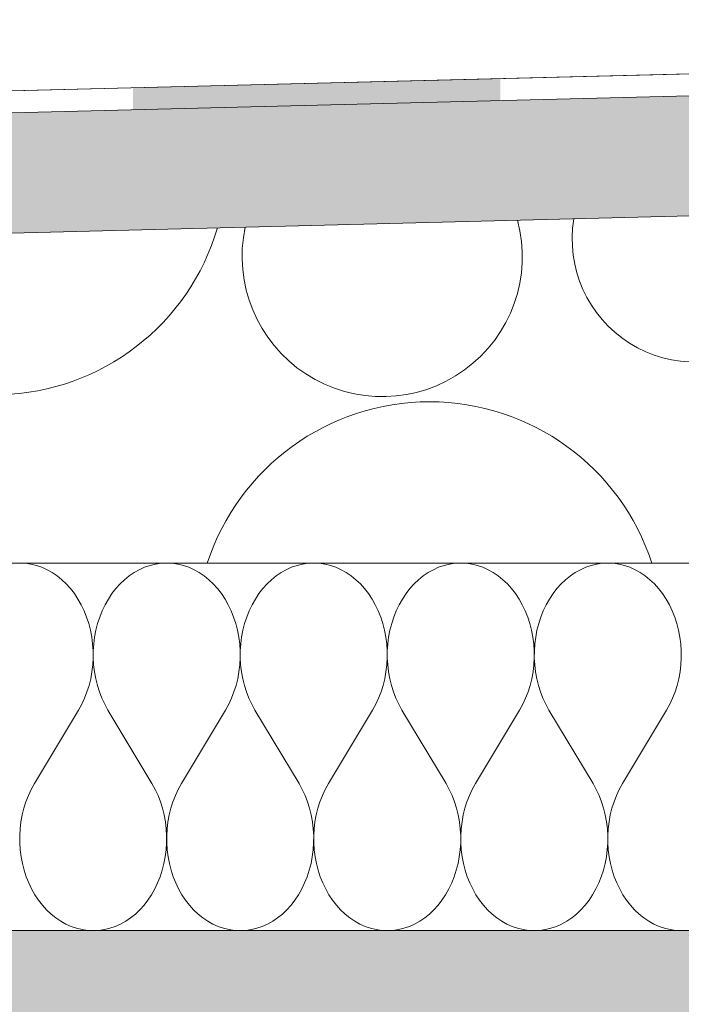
# Model space of a CAD drawing. Header units: millimetres. Extents: x 119219 to 750800, y -8933 to 168688.
# Tile 91 of 115: x 525254 to 525524, y 4120 to 4522. Entities that reach past the tile are written whole.
import ezdxf

# ---------------------------------------------------------------- set-up
doc = ezdxf.new("R2010")
doc.units = ezdxf.units.MM
doc.header["$MEASUREMENT"] = 0
doc.linetypes.add('Wipeout_Contour', pattern=[1000, 0, -1000])
doc.layers.add('0_Ном._пера__1', color=7, linetype='Continuous', lineweight=0)
doc.layers.add('0_Ном._пера__120', color=7, linetype='Continuous', lineweight=0)

# ---------------------------------------------------------------- blocks, each defined once
blk = doc.blocks.new('*X8')
at = {"layer": '0_Ном._пера__1', "color": 7, "linetype": 'Continuous', "lineweight": 0}
for centre, radius, start, end in [((525401.99, 4425.09), 57.18, 167.9062, 14.9752), ((525529.65, 4432.18), 50.15, 170.5194, 12.362), ((525243.93, 4463.3), 94.62, 199.1597, 343.7217), ((525421.32, 4270.4), 95.41, 18.0755, 161.9245)]:
    blk.add_arc(centre, radius, start, end, dxfattribs=at)
blk = doc.blocks.new('Штриховка_2_1', base_point=(0, 0))
at = {"color": 254, "linetype": 'Wipeout_Contour', "lineweight": 0, "ltscale": 3637820.771207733}
blk.add_wipeout([(521038.4, 4050), (521038.4, 4300), (526118.87, 4300), (526118.87, 4456.5), (521089.08, 4330), (511148.7, 4080), (511148.7, 4050)], dxfattribs=at)
at = {"layer": '0_Ном._пера__1', "color": 7, "linetype": 'Continuous', "lineweight": 0, "flags": 128}
blk.add_lwpolyline([(521038.4, 4050), (511148.7, 4050), (511148.7, 4080), (521089.08, 4330), (526118.87, 4456.5), (526118.87, 4300), (521038.4, 4300)], close=True, dxfattribs=at)
at = {"layer": '0_Ном._пера__1', "color": 7, "linetype": 'Continuous', "lineweight": 0}
blk.add_blockref('*X8', (0, 0), dxfattribs=at)
blk = doc.blocks.new('*X10')
at = {"layer": '0_Ном._пера__1', "linetype": 'Continuous', "lineweight": 0, "true_color": 0x000000}
blk.add_hatch(color=18, dxfattribs=at).paths.add_polyline_path([(525300.22, 4493.98), (525300.22, 4484.92), (525450.22, 4488.7), (525450.22, 4497.74)])
blk = doc.blocks.new('Штриховка_3_1', base_point=(0, 0))
at = {"color": 254, "linetype": 'Wipeout_Contour', "lineweight": 0, "ltscale": 2074607.159705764}
blk.add_wipeout([(526118.87, 4505.51), (526118.8, 4514.51), (511148.7, 4139.02), (511148.7, 4129.01)], dxfattribs=at)
at = {"layer": '0_Ном._пера__1', "color": 7, "linetype": 'Continuous', "lineweight": 0, "flags": 128}
blk.add_lwpolyline([(526118.87, 4505.51), (511148.7, 4129.01), (511148.7, 4139.02), (526118.8, 4514.51)], close=True, dxfattribs=at)
at = {"layer": '0_Ном._пера__1', "color": 7, "linetype": 'Continuous', "lineweight": 0}
blk.add_blockref('*X10', (0, 0), dxfattribs=at)
blk = doc.blocks.new('*X12')
at = {"layer": '0_Ном._пера__120', "color": 7, "linetype": 'Continuous', "lineweight": 0}
for p, q in [((525256.33, 4299.89), (525254.04, 4300)), ((525258.6, 4299.57), (525256.33, 4299.89)), ((525260.85, 4299.02), (525258.6, 4299.57)), ((525263.06, 4298.27), (525260.85, 4299.02)), ((525307.23, 4299.02), (525305.02, 4298.27)), ((525309.48, 4299.57), (525307.23, 4299.02)), ((525311.75, 4299.89), (525309.48, 4299.57)), ((525314.04, 4300), (525311.75, 4299.89)), ((525316.33, 4299.89), (525314.04, 4300)), ((525318.6, 4299.57), (525316.33, 4299.89)), ((525320.85, 4299.02), (525318.6, 4299.57)), ((525323.06, 4298.27), (525320.85, 4299.02)), ((525367.23, 4299.02), (525365.02, 4298.27)), ((525369.48, 4299.57), (525367.23, 4299.02)), ((525371.75, 4299.89), (525369.48, 4299.57)), ((525374.04, 4300), (525371.75, 4299.89)), ((525376.33, 4299.89), (525374.04, 4300)), ((525378.6, 4299.57), (525376.33, 4299.89)), ((525380.85, 4299.02), (525378.6, 4299.57)), ((525383.06, 4298.27), (525380.85, 4299.02)), ((525427.23, 4299.02), (525425.02, 4298.27)), ((525429.48, 4299.57), (525427.23, 4299.02)), ((525431.75, 4299.89), (525429.48, 4299.57)), ((525434.04, 4300), (525431.75, 4299.89)), ((525436.33, 4299.89), (525434.04, 4300)), ((525438.6, 4299.57), (525436.33, 4299.89)), ((525440.85, 4299.02), (525438.6, 4299.57)), ((525443.06, 4298.27), (525440.85, 4299.02)), ((525487.23, 4299.02), (525485.02, 4298.27)), ((525489.48, 4299.57), (525487.23, 4299.02)), ((525491.75, 4299.89), (525489.48, 4299.57)), ((525494.04, 4300), (525491.75, 4299.89)), ((525496.33, 4299.89), (525494.04, 4300)), ((525498.6, 4299.57), (525496.33, 4299.89)), ((525500.85, 4299.02), (525498.6, 4299.57)), ((525503.06, 4298.27), (525500.85, 4299.02)), ((525265.22, 4297.3), (525263.06, 4298.27)), ((525267.31, 4296.14), (525265.22, 4297.3)), ((525269.32, 4294.77), (525267.31, 4296.14)), ((525300.77, 4296.14), (525298.76, 4294.77)), ((525302.86, 4297.3), (525300.77, 4296.14)), ((525305.02, 4298.27), (525302.86, 4297.3)), ((525325.22, 4297.3), (525323.06, 4298.27)), ((525327.31, 4296.14), (525325.22, 4297.3)), ((525329.32, 4294.77), (525327.31, 4296.14)), ((525360.77, 4296.14), (525358.76, 4294.77)), ((525362.86, 4297.3), (525360.77, 4296.14)), ((525365.02, 4298.27), (525362.86, 4297.3)), ((525385.22, 4297.3), (525383.06, 4298.27)), ((525387.31, 4296.14), (525385.22, 4297.3)), ((525389.32, 4294.77), (525387.31, 4296.14)), ((525420.77, 4296.14), (525418.76, 4294.77)), ((525422.86, 4297.3), (525420.77, 4296.14)), ((525425.02, 4298.27), (525422.86, 4297.3)), ((525445.22, 4297.3), (525443.06, 4298.27)), ((525447.31, 4296.14), (525445.22, 4297.3)), ((525449.32, 4294.77), (525447.31, 4296.14)), ((525480.77, 4296.14), (525478.76, 4294.77)), ((525482.86, 4297.3), (525480.77, 4296.14)), ((525485.02, 4298.27), (525482.86, 4297.3)), ((525505.22, 4297.3), (525503.06, 4298.27)), ((525507.31, 4296.14), (525505.22, 4297.3)), ((525509.32, 4294.77), (525507.31, 4296.14)), ((525271.25, 4293.22), (525269.32, 4294.77)), ((525273.07, 4291.49), (525271.25, 4293.22)), ((525274.78, 4289.59), (525273.07, 4291.49)), ((525295.01, 4291.49), (525293.29, 4289.59)), ((525296.83, 4293.22), (525295.01, 4291.49)), ((525298.76, 4294.77), (525296.83, 4293.22)), ((525331.25, 4293.22), (525329.32, 4294.77)), ((525333.07, 4291.49), (525331.25, 4293.22)), ((525334.78, 4289.59), (525333.07, 4291.49)), ((525355.01, 4291.49), (525353.29, 4289.59)), ((525356.83, 4293.22), (525355.01, 4291.49)), ((525358.76, 4294.77), (525356.83, 4293.22)), ((525391.25, 4293.22), (525389.32, 4294.77)), ((525393.07, 4291.49), (525391.25, 4293.22)), ((525394.78, 4289.59), (525393.07, 4291.49)), ((525415.01, 4291.49), (525413.29, 4289.59)), ((525416.83, 4293.22), (525415.01, 4291.49)), ((525418.76, 4294.77), (525416.83, 4293.22)), ((525451.25, 4293.22), (525449.32, 4294.77)), ((525453.07, 4291.49), (525451.25, 4293.22)), ((525454.78, 4289.59), (525453.07, 4291.49)), ((525475.01, 4291.49), (525473.29, 4289.59)), ((525476.83, 4293.22), (525475.01, 4291.49)), ((525478.76, 4294.77), (525476.83, 4293.22)), ((525511.25, 4293.22), (525509.32, 4294.77)), ((525513.07, 4291.49), (525511.25, 4293.22)), ((525514.78, 4289.59), (525513.07, 4291.49)), ((525276.38, 4287.53), (525274.78, 4289.59)), ((525277.84, 4285.33), (525276.38, 4287.53)), ((525291.7, 4287.53), (525290.24, 4285.33)), ((525293.29, 4289.59), (525291.7, 4287.53)), ((525336.38, 4287.53), (525334.78, 4289.59)), ((525337.84, 4285.33), (525336.38, 4287.53)), ((525351.7, 4287.53), (525350.24, 4285.33)), ((525353.29, 4289.59), (525351.7, 4287.53)), ((525396.38, 4287.53), (525394.78, 4289.59)), ((525397.84, 4285.33), (525396.38, 4287.53)), ((525411.7, 4287.53), (525410.24, 4285.33)), ((525413.29, 4289.59), (525411.7, 4287.53)), ((525456.38, 4287.53), (525454.78, 4289.59)), ((525457.84, 4285.33), (525456.38, 4287.53)), ((525471.7, 4287.53), (525470.24, 4285.33)), ((525473.29, 4289.59), (525471.7, 4287.53)), ((525516.38, 4287.53), (525514.78, 4289.59)), ((525517.84, 4285.33), (525516.38, 4287.53)), ((525279.16, 4283), (525277.84, 4285.33)), ((525280.34, 4280.54), (525279.16, 4283)), ((525288.92, 4283), (525287.74, 4280.54)), ((525290.24, 4285.33), (525288.92, 4283)), ((525339.16, 4283), (525337.84, 4285.33)), ((525340.34, 4280.54), (525339.16, 4283)), ((525348.92, 4283), (525347.74, 4280.54)), ((525350.24, 4285.33), (525348.92, 4283)), ((525399.16, 4283), (525397.84, 4285.33)), ((525400.34, 4280.54), (525399.16, 4283)), ((525408.92, 4283), (525407.74, 4280.54)), ((525410.24, 4285.33), (525408.92, 4283)), ((525459.16, 4283), (525457.84, 4285.33)), ((525460.34, 4280.54), (525459.16, 4283)), ((525468.92, 4283), (525467.74, 4280.54)), ((525470.24, 4285.33), (525468.92, 4283)), ((525519.16, 4283), (525517.84, 4285.33)), ((525520.34, 4280.54), (525519.16, 4283)), ((525281.36, 4277.98), (525280.34, 4280.54)), ((525287.74, 4280.54), (525286.71, 4277.98)), ((525341.36, 4277.98), (525340.34, 4280.54)), ((525347.74, 4280.54), (525346.71, 4277.98)), ((525401.36, 4277.98), (525400.34, 4280.54)), ((525407.74, 4280.54), (525406.71, 4277.98)), ((525461.36, 4277.98), (525460.34, 4280.54)), ((525467.74, 4280.54), (525466.71, 4277.98)), ((525521.36, 4277.98), (525520.34, 4280.54)), ((525282.23, 4275.33), (525281.36, 4277.98)), ((525282.93, 4272.6), (525282.23, 4275.33)), ((525285.85, 4275.33), (525285.15, 4272.6)), ((525286.71, 4277.98), (525285.85, 4275.33)), ((525342.23, 4275.33), (525341.36, 4277.98)), ((525342.93, 4272.6), (525342.23, 4275.33)), ((525345.85, 4275.33), (525345.15, 4272.6)), ((525346.71, 4277.98), (525345.85, 4275.33)), ((525402.23, 4275.33), (525401.36, 4277.98)), ((525402.93, 4272.6), (525402.23, 4275.33)), ((525405.85, 4275.33), (525405.15, 4272.6)), ((525406.71, 4277.98), (525405.85, 4275.33)), ((525462.23, 4275.33), (525461.36, 4277.98)), ((525462.93, 4272.6), (525462.23, 4275.33)), ((525465.85, 4275.33), (525465.15, 4272.6)), ((525466.71, 4277.98), (525465.85, 4275.33)), ((525522.23, 4275.33), (525521.36, 4277.98)), ((525522.93, 4272.6), (525522.23, 4275.33)), ((525283.46, 4269.82), (525282.93, 4272.6)), ((525285.15, 4272.6), (525284.62, 4269.82)), ((525343.46, 4269.82), (525342.93, 4272.6)), ((525345.15, 4272.6), (525344.62, 4269.82)), ((525403.46, 4269.82), (525402.93, 4272.6)), ((525405.15, 4272.6), (525404.62, 4269.82)), ((525463.46, 4269.82), (525462.93, 4272.6)), ((525465.15, 4272.6), (525464.62, 4269.82)), ((525523.46, 4269.82), (525522.93, 4272.6)), ((525283.82, 4266.99), (525283.46, 4269.82)), ((525284.01, 4264.14), (525283.82, 4266.99)), ((525284.26, 4266.99), (525284.07, 4264.14)), ((525284.62, 4269.82), (525284.26, 4266.99)), ((525343.82, 4266.99), (525343.46, 4269.82)), ((525344.01, 4264.14), (525343.82, 4266.99)), ((525344.26, 4266.99), (525344.07, 4264.14)), ((525344.62, 4269.82), (525344.26, 4266.99)), ((525403.82, 4266.99), (525403.46, 4269.82)), ((525404.01, 4264.14), (525403.82, 4266.99)), ((525404.26, 4266.99), (525404.07, 4264.14)), ((525404.62, 4269.82), (525404.26, 4266.99)), ((525463.82, 4266.99), (525463.46, 4269.82)), ((525464.01, 4264.14), (525463.82, 4266.99)), ((525464.26, 4266.99), (525464.07, 4264.14)), ((525464.62, 4269.82), (525464.26, 4266.99)), ((525523.82, 4266.99), (525523.46, 4269.82)), ((525524.01, 4264.14), (525523.82, 4266.99)), ((525284.02, 4261.28), (525284.01, 4264.14)), ((525284.07, 4264.14), (525284.06, 4261.28)), ((525344.02, 4261.28), (525344.01, 4264.14)), ((525344.07, 4264.14), (525344.06, 4261.28)), ((525404.02, 4261.28), (525404.01, 4264.14)), ((525404.07, 4264.14), (525404.06, 4261.28)), ((525464.02, 4261.28), (525464.01, 4264.14)), ((525464.07, 4264.14), (525464.06, 4261.28)), ((525524.02, 4261.28), (525524.01, 4264.14)), ((525283.86, 4258.42), (525284.02, 4261.28)), ((525284.06, 4261.28), (525284.22, 4258.42)), ((525343.86, 4258.42), (525344.02, 4261.28)), ((525344.06, 4261.28), (525344.22, 4258.42)), ((525403.86, 4258.42), (525404.02, 4261.28)), ((525404.06, 4261.28), (525404.22, 4258.42)), ((525463.86, 4258.42), (525464.02, 4261.28)), ((525464.06, 4261.28), (525464.22, 4258.42)), ((525523.86, 4258.42), (525524.02, 4261.28)), ((525283.02, 4252.8), (525283.53, 4255.59)), ((525283.53, 4255.59), (525283.86, 4258.42)), ((525284.22, 4258.42), (525284.55, 4255.59)), ((525284.55, 4255.59), (525285.06, 4252.8)), ((525343.02, 4252.8), (525343.53, 4255.59)), ((525343.53, 4255.59), (525343.86, 4258.42)), ((525344.22, 4258.42), (525344.55, 4255.59)), ((525344.55, 4255.59), (525345.06, 4252.8)), ((525403.02, 4252.8), (525403.53, 4255.59)), ((525403.53, 4255.59), (525403.86, 4258.42)), ((525404.22, 4258.42), (525404.55, 4255.59)), ((525404.55, 4255.59), (525405.06, 4252.8)), ((525463.02, 4252.8), (525463.53, 4255.59)), ((525463.53, 4255.59), (525463.86, 4258.42)), ((525464.22, 4258.42), (525464.55, 4255.59)), ((525464.55, 4255.59), (525465.06, 4252.8)), ((525523.02, 4252.8), (525523.53, 4255.59)), ((525523.53, 4255.59), (525523.86, 4258.42)), ((525282.34, 4250.06), (525283.02, 4252.8)), ((525285.06, 4252.8), (525285.74, 4250.06)), ((525342.34, 4250.06), (525343.02, 4252.8)), ((525345.06, 4252.8), (525345.74, 4250.06)), ((525402.34, 4250.06), (525403.02, 4252.8)), ((525405.06, 4252.8), (525405.74, 4250.06)), ((525462.34, 4250.06), (525463.02, 4252.8)), ((525465.06, 4252.8), (525465.74, 4250.06)), ((525522.34, 4250.06), (525523.02, 4252.8)), ((525280.5, 4244.83), (525281.5, 4247.4)), ((525281.5, 4247.4), (525282.34, 4250.06)), ((525285.74, 4250.06), (525286.58, 4247.4)), ((525286.58, 4247.4), (525287.58, 4244.83)), ((525340.5, 4244.83), (525341.5, 4247.4)), ((525341.5, 4247.4), (525342.34, 4250.06)), ((525345.74, 4250.06), (525346.58, 4247.4)), ((525346.58, 4247.4), (525347.58, 4244.83)), ((525400.5, 4244.83), (525401.5, 4247.4)), ((525401.5, 4247.4), (525402.34, 4250.06)), ((525405.74, 4250.06), (525406.58, 4247.4)), ((525406.58, 4247.4), (525407.58, 4244.83)), ((525460.5, 4244.83), (525461.5, 4247.4)), ((525461.5, 4247.4), (525462.34, 4250.06)), ((525465.74, 4250.06), (525466.58, 4247.4)), ((525466.58, 4247.4), (525467.58, 4244.83)), ((525520.5, 4244.83), (525521.5, 4247.4)), ((525521.5, 4247.4), (525522.34, 4250.06)), ((525279.34, 4242.36), (525280.5, 4244.83)), ((525287.58, 4244.83), (525288.74, 4242.36)), ((525339.34, 4242.36), (525340.5, 4244.83)), ((525347.58, 4244.83), (525348.74, 4242.36)), ((525399.34, 4242.36), (525400.5, 4244.83)), ((525407.58, 4244.83), (525408.74, 4242.36)), ((525459.34, 4242.36), (525460.5, 4244.83)), ((525467.58, 4244.83), (525468.74, 4242.36)), ((525519.34, 4242.36), (525520.5, 4244.83)), ((525260.04, 4210), (525278.04, 4240)), ((525278.04, 4240), (525279.34, 4242.36)), ((525288.74, 4242.36), (525290.04, 4240)), ((525308.04, 4210), (525290.04, 4240)), ((525320.04, 4210), (525338.04, 4240)), ((525338.04, 4240), (525339.34, 4242.36)), ((525348.74, 4242.36), (525350.04, 4240)), ((525368.04, 4210), (525350.04, 4240)), ((525380.04, 4210), (525398.04, 4240)), ((525398.04, 4240), (525399.34, 4242.36)), ((525408.74, 4242.36), (525410.04, 4240)), ((525428.04, 4210), (525410.04, 4240)), ((525440.04, 4210), (525458.04, 4240)), ((525458.04, 4240), (525459.34, 4242.36)), ((525468.74, 4242.36), (525470.04, 4240)), ((525488.04, 4210), (525470.04, 4240)), ((525500.04, 4210), (525518.04, 4240)), ((525518.04, 4240), (525519.34, 4242.36)), ((525258.74, 4207.65), (525257.58, 4205.18)), ((525260.04, 4210), (525258.74, 4207.65)), ((525309.34, 4207.65), (525308.04, 4210)), ((525310.5, 4205.18), (525309.34, 4207.65)), ((525318.74, 4207.65), (525317.58, 4205.18)), ((525320.04, 4210), (525318.74, 4207.65)), ((525369.34, 4207.65), (525368.04, 4210)), ((525370.5, 4205.18), (525369.34, 4207.65)), ((525378.74, 4207.65), (525377.58, 4205.18)), ((525380.04, 4210), (525378.74, 4207.65)), ((525429.34, 4207.65), (525428.04, 4210)), ((525430.5, 4205.18), (525429.34, 4207.65)), ((525438.74, 4207.65), (525437.58, 4205.18)), ((525440.04, 4210), (525438.74, 4207.65)), ((525489.34, 4207.65), (525488.04, 4210)), ((525490.5, 4205.18), (525489.34, 4207.65)), ((525498.74, 4207.65), (525497.58, 4205.18)), ((525500.04, 4210), (525498.74, 4207.65)), ((525256.58, 4202.6), (525255.74, 4199.94)), ((525257.58, 4205.18), (525256.58, 4202.6)), ((525311.5, 4202.6), (525310.5, 4205.18)), ((525312.34, 4199.94), (525311.5, 4202.6)), ((525316.58, 4202.6), (525315.74, 4199.94)), ((525317.58, 4205.18), (525316.58, 4202.6)), ((525371.5, 4202.6), (525370.5, 4205.18)), ((525372.34, 4199.94), (525371.5, 4202.6)), ((525376.58, 4202.6), (525375.74, 4199.94)), ((525377.58, 4205.18), (525376.58, 4202.6)), ((525431.5, 4202.6), (525430.5, 4205.18)), ((525432.34, 4199.94), (525431.5, 4202.6)), ((525436.58, 4202.6), (525435.74, 4199.94)), ((525437.58, 4205.18), (525436.58, 4202.6)), ((525491.5, 4202.6), (525490.5, 4205.18)), ((525492.34, 4199.94), (525491.5, 4202.6)), ((525496.58, 4202.6), (525495.74, 4199.94)), ((525497.58, 4205.18), (525496.58, 4202.6)), ((525255.74, 4199.94), (525255.06, 4197.21)), ((525313.02, 4197.21), (525312.34, 4199.94)), ((525315.74, 4199.94), (525315.06, 4197.21)), ((525373.02, 4197.21), (525372.34, 4199.94)), ((525375.74, 4199.94), (525375.06, 4197.21)), ((525433.02, 4197.21), (525432.34, 4199.94)), ((525435.74, 4199.94), (525435.06, 4197.21)), ((525493.02, 4197.21), (525492.34, 4199.94)), ((525495.74, 4199.94), (525495.06, 4197.21)), ((525255.06, 4197.21), (525254.55, 4194.41)), ((525313.53, 4194.41), (525313.02, 4197.21)), ((525315.06, 4197.21), (525314.55, 4194.41)), ((525373.53, 4194.41), (525373.02, 4197.21)), ((525375.06, 4197.21), (525374.55, 4194.41)), ((525433.53, 4194.41), (525433.02, 4197.21)), ((525435.06, 4197.21), (525434.55, 4194.41)), ((525493.53, 4194.41), (525493.02, 4197.21)), ((525495.06, 4197.21), (525494.55, 4194.41)), ((525254.22, 4191.58), (525254.06, 4188.73)), ((525254.55, 4194.41), (525254.22, 4191.58)), ((525313.86, 4191.58), (525313.53, 4194.41)), ((525314.02, 4188.73), (525313.86, 4191.58)), ((525314.22, 4191.58), (525314.06, 4188.73)), ((525314.55, 4194.41), (525314.22, 4191.58)), ((525373.86, 4191.58), (525373.53, 4194.41)), ((525374.02, 4188.73), (525373.86, 4191.58)), ((525374.22, 4191.58), (525374.06, 4188.73)), ((525374.55, 4194.41), (525374.22, 4191.58)), ((525433.86, 4191.58), (525433.53, 4194.41)), ((525434.02, 4188.73), (525433.86, 4191.58)), ((525434.22, 4191.58), (525434.06, 4188.73)), ((525434.55, 4194.41), (525434.22, 4191.58)), ((525493.86, 4191.58), (525493.53, 4194.41)), ((525494.02, 4188.73), (525493.86, 4191.58)), ((525494.22, 4191.58), (525494.06, 4188.73)), ((525494.55, 4194.41), (525494.22, 4191.58)), ((525254.06, 4188.73), (525254.07, 4185.86)), ((525314.01, 4185.86), (525314.02, 4188.73)), ((525314.06, 4188.73), (525314.07, 4185.86)), ((525374.01, 4185.86), (525374.02, 4188.73)), ((525374.06, 4188.73), (525374.07, 4185.86)), ((525434.01, 4185.86), (525434.02, 4188.73)), ((525434.06, 4188.73), (525434.07, 4185.86)), ((525494.01, 4185.86), (525494.02, 4188.73)), ((525494.06, 4188.73), (525494.07, 4185.86)), ((525254.07, 4185.86), (525254.26, 4183.01)), ((525254.26, 4183.01), (525254.62, 4180.18)), ((525313.46, 4180.18), (525313.82, 4183.01)), ((525313.82, 4183.01), (525314.01, 4185.86)), ((525314.07, 4185.86), (525314.26, 4183.01)), ((525314.26, 4183.01), (525314.62, 4180.18)), ((525373.46, 4180.18), (525373.82, 4183.01)), ((525373.82, 4183.01), (525374.01, 4185.86)), ((525374.07, 4185.86), (525374.26, 4183.01)), ((525374.26, 4183.01), (525374.62, 4180.18)), ((525433.46, 4180.18), (525433.82, 4183.01)), ((525433.82, 4183.01), (525434.01, 4185.86)), ((525434.07, 4185.86), (525434.26, 4183.01)), ((525434.26, 4183.01), (525434.62, 4180.18)), ((525493.46, 4180.18), (525493.82, 4183.01)), ((525493.82, 4183.01), (525494.01, 4185.86)), ((525494.07, 4185.86), (525494.26, 4183.01)), ((525494.26, 4183.01), (525494.62, 4180.18)), ((525254.62, 4180.18), (525255.15, 4177.4)), ((525312.93, 4177.4), (525313.46, 4180.18)), ((525314.62, 4180.18), (525315.15, 4177.4)), ((525372.93, 4177.4), (525373.46, 4180.18)), ((525374.62, 4180.18), (525375.15, 4177.4)), ((525432.93, 4177.4), (525433.46, 4180.18)), ((525434.62, 4180.18), (525435.15, 4177.4)), ((525492.93, 4177.4), (525493.46, 4180.18)), ((525494.62, 4180.18), (525495.15, 4177.4)), ((525255.15, 4177.4), (525255.85, 4174.67)), ((525255.85, 4174.67), (525256.71, 4172.02)), ((525311.36, 4172.02), (525312.23, 4174.67)), ((525312.23, 4174.67), (525312.93, 4177.4)), ((525315.15, 4177.4), (525315.85, 4174.67)), ((525315.85, 4174.67), (525316.71, 4172.02)), ((525371.36, 4172.02), (525372.23, 4174.67)), ((525372.23, 4174.67), (525372.93, 4177.4)), ((525375.15, 4177.4), (525375.85, 4174.67)), ((525375.85, 4174.67), (525376.71, 4172.02)), ((525431.36, 4172.02), (525432.23, 4174.67)), ((525432.23, 4174.67), (525432.93, 4177.4)), ((525435.15, 4177.4), (525435.85, 4174.67)), ((525435.85, 4174.67), (525436.71, 4172.02)), ((525491.36, 4172.02), (525492.23, 4174.67)), ((525492.23, 4174.67), (525492.93, 4177.4)), ((525495.15, 4177.4), (525495.85, 4174.67)), ((525495.85, 4174.67), (525496.71, 4172.02)), ((525256.71, 4172.02), (525257.74, 4169.46)), ((525310.34, 4169.46), (525311.36, 4172.02)), ((525316.71, 4172.02), (525317.74, 4169.46)), ((525370.34, 4169.46), (525371.36, 4172.02)), ((525376.71, 4172.02), (525377.74, 4169.46)), ((525430.34, 4169.46), (525431.36, 4172.02)), ((525436.71, 4172.02), (525437.74, 4169.46)), ((525490.34, 4169.46), (525491.36, 4172.02)), ((525496.71, 4172.02), (525497.74, 4169.46)), ((525257.74, 4169.46), (525258.92, 4167.01)), ((525258.92, 4167.01), (525260.24, 4164.67)), ((525307.84, 4164.67), (525309.16, 4167.01)), ((525309.16, 4167.01), (525310.34, 4169.46)), ((525317.74, 4169.46), (525318.92, 4167.01)), ((525318.92, 4167.01), (525320.24, 4164.67)), ((525367.84, 4164.67), (525369.16, 4167.01)), ((525369.16, 4167.01), (525370.34, 4169.46)), ((525377.74, 4169.46), (525378.92, 4167.01)), ((525378.92, 4167.01), (525380.24, 4164.67)), ((525427.84, 4164.67), (525429.16, 4167.01)), ((525429.16, 4167.01), (525430.34, 4169.46)), ((525437.74, 4169.46), (525438.92, 4167.01)), ((525438.92, 4167.01), (525440.24, 4164.67)), ((525487.84, 4164.67), (525489.16, 4167.01)), ((525489.16, 4167.01), (525490.34, 4169.46)), ((525497.74, 4169.46), (525498.92, 4167.01)), ((525498.92, 4167.01), (525500.24, 4164.67)), ((525260.24, 4164.67), (525261.7, 4162.47)), ((525261.7, 4162.47), (525263.29, 4160.41)), ((525304.78, 4160.41), (525306.38, 4162.47)), ((525306.38, 4162.47), (525307.84, 4164.67)), ((525320.24, 4164.67), (525321.7, 4162.47)), ((525321.7, 4162.47), (525323.29, 4160.41)), ((525364.78, 4160.41), (525366.38, 4162.47)), ((525366.38, 4162.47), (525367.84, 4164.67)), ((525380.24, 4164.67), (525381.7, 4162.47)), ((525381.7, 4162.47), (525383.29, 4160.41)), ((525424.78, 4160.41), (525426.38, 4162.47)), ((525426.38, 4162.47), (525427.84, 4164.67)), ((525440.24, 4164.67), (525441.7, 4162.47)), ((525441.7, 4162.47), (525443.29, 4160.41)), ((525484.78, 4160.41), (525486.38, 4162.47)), ((525486.38, 4162.47), (525487.84, 4164.67)), ((525500.24, 4164.67), (525501.7, 4162.47)), ((525501.7, 4162.47), (525503.29, 4160.41)), ((525263.29, 4160.41), (525265.01, 4158.51)), ((525265.01, 4158.51), (525266.83, 4156.78)), ((525301.25, 4156.78), (525303.07, 4158.51)), ((525303.07, 4158.51), (525304.78, 4160.41)), ((525323.29, 4160.41), (525325.01, 4158.51)), ((525325.01, 4158.51), (525326.83, 4156.78)), ((525361.25, 4156.78), (525363.07, 4158.51)), ((525363.07, 4158.51), (525364.78, 4160.41)), ((525383.29, 4160.41), (525385.01, 4158.51)), ((525385.01, 4158.51), (525386.83, 4156.78)), ((525421.25, 4156.78), (525423.07, 4158.51)), ((525423.07, 4158.51), (525424.78, 4160.41)), ((525443.29, 4160.41), (525445.01, 4158.51)), ((525445.01, 4158.51), (525446.83, 4156.78)), ((525481.25, 4156.78), (525483.07, 4158.51)), ((525483.07, 4158.51), (525484.78, 4160.41)), ((525503.29, 4160.41), (525505.01, 4158.51)), ((525505.01, 4158.51), (525506.83, 4156.78)), ((525266.83, 4156.78), (525268.76, 4155.23)), ((525268.76, 4155.23), (525270.77, 4153.87)), ((525297.31, 4153.87), (525299.32, 4155.23)), ((525299.32, 4155.23), (525301.25, 4156.78)), ((525326.83, 4156.78), (525328.76, 4155.23)), ((525328.76, 4155.23), (525330.77, 4153.87)), ((525357.31, 4153.87), (525359.32, 4155.23)), ((525359.32, 4155.23), (525361.25, 4156.78)), ((525386.83, 4156.78), (525388.76, 4155.23)), ((525388.76, 4155.23), (525390.77, 4153.87)), ((525417.31, 4153.87), (525419.32, 4155.23)), ((525419.32, 4155.23), (525421.25, 4156.78)), ((525446.83, 4156.78), (525448.76, 4155.23)), ((525448.76, 4155.23), (525450.77, 4153.87)), ((525477.31, 4153.87), (525479.32, 4155.23)), ((525479.32, 4155.23), (525481.25, 4156.78)), ((525506.83, 4156.78), (525508.76, 4155.23)), ((525508.76, 4155.23), (525510.77, 4153.87)), ((525270.77, 4153.87), (525272.86, 4152.7)), ((525272.86, 4152.7), (525275.02, 4151.74)), ((525275.02, 4151.74), (525277.23, 4150.98)), ((525277.23, 4150.98), (525279.48, 4150.44)), ((525279.48, 4150.44), (525281.75, 4150.11)), ((525286.33, 4150.11), (525288.6, 4150.44)), ((525288.6, 4150.44), (525290.85, 4150.98)), ((525290.85, 4150.98), (525293.06, 4151.74)), ((525293.06, 4151.74), (525295.22, 4152.7)), ((525295.22, 4152.7), (525297.31, 4153.87)), ((525330.77, 4153.87), (525332.86, 4152.7)), ((525332.86, 4152.7), (525335.02, 4151.74)), ((525335.02, 4151.74), (525337.23, 4150.98)), ((525337.23, 4150.98), (525339.48, 4150.44)), ((525339.48, 4150.44), (525341.75, 4150.11)), ((525346.33, 4150.11), (525348.6, 4150.44)), ((525348.6, 4150.44), (525350.85, 4150.98)), ((525350.85, 4150.98), (525353.06, 4151.74)), ((525353.06, 4151.74), (525355.22, 4152.7)), ((525355.22, 4152.7), (525357.31, 4153.87)), ((525390.77, 4153.87), (525392.86, 4152.7)), ((525392.86, 4152.7), (525395.02, 4151.74)), ((525395.02, 4151.74), (525397.23, 4150.98)), ((525397.23, 4150.98), (525399.48, 4150.44)), ((525399.48, 4150.44), (525401.75, 4150.11)), ((525406.33, 4150.11), (525408.6, 4150.44)), ((525408.6, 4150.44), (525410.85, 4150.98)), ((525410.85, 4150.98), (525413.06, 4151.74)), ((525413.06, 4151.74), (525415.22, 4152.7)), ((525415.22, 4152.7), (525417.31, 4153.87)), ((525450.77, 4153.87), (525452.86, 4152.7)), ((525452.86, 4152.7), (525455.02, 4151.74)), ((525455.02, 4151.74), (525457.23, 4150.98)), ((525457.23, 4150.98), (525459.48, 4150.44)), ((525459.48, 4150.44), (525461.75, 4150.11)), ((525466.33, 4150.11), (525468.6, 4150.44)), ((525468.6, 4150.44), (525470.85, 4150.98)), ((525470.85, 4150.98), (525473.06, 4151.74)), ((525473.06, 4151.74), (525475.22, 4152.7)), ((525475.22, 4152.7), (525477.31, 4153.87)), ((525510.77, 4153.87), (525512.86, 4152.7)), ((525512.86, 4152.7), (525515.02, 4151.74)), ((525515.02, 4151.74), (525517.23, 4150.98)), ((525517.23, 4150.98), (525519.48, 4150.44)), ((525519.48, 4150.44), (525521.75, 4150.11)), ((525281.75, 4150.11), (525284.04, 4150)), ((525284.04, 4150), (525286.33, 4150.11)), ((525341.75, 4150.11), (525344.04, 4150)), ((525344.04, 4150), (525346.33, 4150.11)), ((525401.75, 4150.11), (525404.04, 4150)), ((525404.04, 4150), (525406.33, 4150.11)), ((525461.75, 4150.11), (525464.04, 4150)), ((525464.04, 4150), (525466.33, 4150.11)), ((525521.75, 4150.11), (525524.04, 4150)), ((525524.04, 4150), (525526.33, 4150.11))]:
    blk.add_line(p, q, dxfattribs=at)
blk = doc.blocks.new('Штриховка_4_1', base_point=(0, 0))
at = {"color": 254, "linetype": 'Wipeout_Contour', "lineweight": 0, "ltscale": 2094682.736890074}
blk.add_wipeout([(526118.87, 4150), (526118.87, 4300), (521188.4, 4300), (521188.4, 4150)], dxfattribs=at)
at = {"layer": '0_Ном._пера__120', "color": 7, "linetype": 'Continuous', "lineweight": 0, "flags": 128}
blk.add_lwpolyline([(526118.87, 4150), (521188.4, 4150), (521188.4, 4300), (526118.87, 4300)], close=True, dxfattribs=at)
at = {"layer": '0_Ном._пера__120', "color": 7, "linetype": 'Continuous', "lineweight": 0}
blk.add_blockref('*X12', (0, 0), dxfattribs=at)

msp = doc.modelspace()

# ---------------------------------------------------------------- block references
at = {"layer": '0_Ном._пера__1', "color": 7, "linetype": 'Continuous', "lineweight": 0}
msp.add_blockref('Штриховка_2_1', (0, 0), dxfattribs=at)

# ---------------------------------------------------------------- next in the draw order: block references
msp.add_blockref('Штриховка_3_1', (0, 0), dxfattribs=at)

# ---------------------------------------------------------------- next in the draw order: linework, layer by layer
at = {"layer": '0_Ном._пера__1', "color": 7, "linetype": 'Continuous', "lineweight": 0, "flags": 128}
msp.add_lwpolyline([(526119.132, 4860), (524966.014, 4860), (524966.014, 4485.599), (526118.874, 4514.304)], close=True, dxfattribs=at)

# ---------------------------------------------------------------- next in the draw order: block references
at = {"layer": '0_Ном._пера__120', "color": 7, "linetype": 'Continuous', "lineweight": 0}
msp.add_blockref('Штриховка_4_1', (0, 0), dxfattribs=at)

# ---------------------------------------------------------------- next in the draw order: hatches: boundary and pattern name
at = {"layer": '0_Ном._пера__1', "linetype": 'Continuous', "lineweight": 0, "true_color": 0x000000}
msp.add_hatch(color=18, dxfattribs=at).paths.add_polyline_path([(511148.697, 4129.015), (511148.697, 4080.002), (526118.867, 4456.501), (526118.867, 4505.513)])
at = {"layer": '0_Ном._пера__1', "linetype": 'Continuous', "lineweight": 0}
h = msp.add_hatch(dxfattribs=at)
h.set_pattern_fill('Железобетон__project__ув_3A', style=0, pattern_type=2)
h.set_pattern_definition([(45, (0, 0), (-56.568542, 56.568542), []), (45, (-28.284, 28.284), (-56.568542, 56.568542), [60, -20, 0, -20])])
h.paths.add_polyline_path([(521188.402, 4150.002), (526318.867, 4150.002), (526318.867, 3950.002), (521439.082, 3950.002), (521439.082, 3700.002), (510948.697, 3700.002), (510948.697, 3900), (521188.401, 3900.002)])

# ---------------------------------------------------------------- next in the draw order: linework, layer by layer
at = {"layer": '0_Ном._пера__1', "color": 7, "linetype": 'Continuous', "lineweight": 5}
msp.add_line((521439.082, 4150.002), (526118.867, 4150.002), dxfattribs=at)
at = {"layer": '0_Ном._пера__1', "color": 7, "linetype": 'Continuous', "lineweight": 0, "flags": 128}
for points in [[(511148.697, 4129.015), (511148.697, 4080.002), (526118.867, 4456.501), (526118.867, 4505.513)], [(521188.402, 4150.002), (526318.867, 4150.002), (526318.867, 3950.002), (521439.082, 3950.002), (521439.082, 3700.002), (510948.697, 3700.002), (510948.697, 3900), (521188.401, 3900.002)]]:
    msp.add_lwpolyline(points, close=True, dxfattribs=at)

doc.saveas('drawing.dxf')
